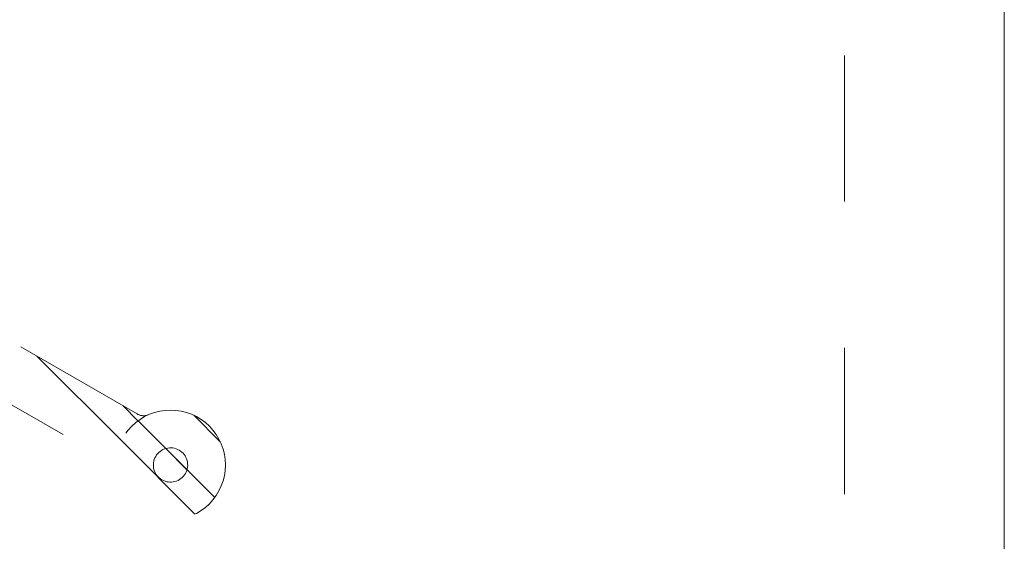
# Model space of a CAD drawing. Header units: inches. Extents: x -456 to -294, y -215 to 27.
# Tile 15 of 51: x -357 to -348, y -50 to -45. Entities that reach past the tile are written whole.
import ezdxf

# ---------------------------------------------------------------- set-up
doc = ezdxf.new("R2010")
doc.units = ezdxf.units.IN
doc.header["$LTSCALE"] = 32
doc.header["$MEASUREMENT"] = 0
doc.linetypes.add('Dash Style-1', pattern=[0.083328, 0.041656, -0.041672])
for name, color, linetype, lineweight in [('DashLine', 7, 'Dash Style-1', 13), ('DashLineFill', 7, 'Dash Style-1', 13), ('Drawing', 7, 'Continuous', 18), ('None', 7, 'Continuous', 18), ('SolidLine', 7, 'Continuous', 15)]:
    doc.layers.add(name, color=color, linetype=linetype, lineweight=lineweight)
pattern_1 = [(45, (0, 0), (-1.61301565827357, 1.935715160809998), []), (45, (-1.0608, 1.0608), (-0.4723460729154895, 0.4167612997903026), [])]

# ---------------------------------------------------------------- blocks, each defined once
blk = doc.blocks.new('Group-49')
at = {"layer": 'DashLine', "flags": 128}
blk.add_lwpolyline([(-16.53612598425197, 2.755905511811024), (16.53612598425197, 2.755905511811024), (16.53612598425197, -75.23622047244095), (-16.53612598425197, -75.23622047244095)], close=True, dxfattribs=at)
at = {"layer": 'SolidLine', "flags": 128}
blk.add_lwpolyline([(-17.99212598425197, 2.755905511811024), (17.99212598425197, 2.755905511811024), (17.99212598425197, -76.69222047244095), (-17.99212598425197, -76.69222047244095)], close=True, dxfattribs=at)
blk = doc.blocks.new('1BRPT3-MP_leg (2D)')
at = {"layer": 'DashLineFill', "linetype": 'Continuous', "lineweight": 13}
h = blk.add_hatch(dxfattribs=at)
h.set_pattern_fill('Steel', color=253, style=0, pattern_type=2)
h.set_pattern_definition(pattern_1)
edge = h.paths.add_edge_path()
edge.add_arc((-5.436872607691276, -10.15316006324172), 0.1181102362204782, 150.0000000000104, 203.4487630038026, ccw=False)
edge.add_line((-5.539159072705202, -10.0941049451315), (-0.6992352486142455, -1.711110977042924))
edge.add_arc((-0.5969487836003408, -1.770166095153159), 0.1181102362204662, 71.36447612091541, 149.9999999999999, ccw=False)
edge.add_arc((1.318979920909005e-13, 1.9022403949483e-13), 1.750000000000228, 228.6355238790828, 251.36447612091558, ccw=False)
edge.add_arc((-1.23453441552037, -1.402055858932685), 0.118110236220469, -30.000000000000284, 48.63552387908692, ccw=False)
edge.add_line((-1.132247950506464, -1.46111097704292), (-5.97217177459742, -9.844104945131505))
edge.add_arc((-6.074458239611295, -9.7850498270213), 0.1181102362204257, 276.551236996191, 330.00000000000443, ccw=False)
edge.add_arc((-6.003937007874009, -10.39912394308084), 0.5000000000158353, 23.4487630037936, 96.55123699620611, ccw=False)
h = blk.add_hatch(dxfattribs=at)
h.set_pattern_fill('Steel', color=253, style=0, pattern_type=2)
h.set_pattern_definition(pattern_1)
h.paths.add_polyline_path([(-5.503937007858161, -10.39912394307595), (-5.506344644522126, -10.44813251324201), (-5.513544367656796, -10.49666910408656), (-5.525466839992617, -10.54426628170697), (-5.541997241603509, -10.59046565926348), (-5.562976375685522, -10.63482231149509), (-5.588202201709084, -10.67690905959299), (-5.617431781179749, -10.71632058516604), (-5.650383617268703, -10.75267733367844), (-5.686740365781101, -10.78562916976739), (-5.726151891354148, -10.81485874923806), (-5.768238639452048, -10.84008457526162), (-5.812595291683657, -10.86106370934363), (-5.858794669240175, -10.87759411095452), (-5.906391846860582, -10.88951658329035), (-5.954928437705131, -10.89671630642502), (-6.003937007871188, -10.89912394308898), (-6.052945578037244, -10.89671630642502), (-6.101482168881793, -10.88951658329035), (-6.1490793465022, -10.87759411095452), (-6.195278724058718, -10.86106370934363), (-6.239635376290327, -10.84008457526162), (-6.281722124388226, -10.81485874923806), (-6.321133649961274, -10.78562916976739), (-6.357490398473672, -10.75267733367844), (-6.390442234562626, -10.71632058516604), (-6.419671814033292, -10.67690905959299), (-6.444897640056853, -10.63482231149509), (-6.465876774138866, -10.59046565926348), (-6.482407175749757, -10.54426628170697), (-6.494329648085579, -10.49666910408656), (-6.501529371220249, -10.44813251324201), (-6.503937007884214, -10.39912394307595), (-6.501529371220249, -10.3501153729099), (-6.494329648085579, -10.30157878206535), (-6.482407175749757, -10.25398160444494), (-6.465876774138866, -10.20778222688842), (-6.444897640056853, -10.16342557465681), (-6.419671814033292, -10.12133882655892), (-6.390442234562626, -10.08192730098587), (-6.357490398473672, -10.04557055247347), (-6.321133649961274, -10.01261871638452), (-6.281722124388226, -9.98338913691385), (-6.239635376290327, -9.958163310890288), (-6.195278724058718, -9.937184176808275), (-6.1490793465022, -9.920653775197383), (-6.101482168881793, -9.908731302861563), (-6.052945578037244, -9.901531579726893), (-6.003937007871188, -9.899123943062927), (-5.954928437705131, -9.901531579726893), (-5.906391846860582, -9.908731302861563), (-5.858794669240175, -9.920653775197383), (-5.812595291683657, -9.937184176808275), (-5.768238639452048, -9.958163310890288), (-5.726151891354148, -9.98338913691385), (-5.686740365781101, -10.01261871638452), (-5.650383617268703, -10.04557055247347), (-5.617431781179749, -10.08192730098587), (-5.588202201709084, -10.12133882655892), (-5.562976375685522, -10.16342557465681), (-5.541997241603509, -10.20778222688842), (-5.525466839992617, -10.25398160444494), (-5.513544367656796, -10.30157878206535), (-5.506344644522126, -10.3501153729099)])
h = blk.add_hatch(dxfattribs=at)
h.set_pattern_fill('Steel', color=253, style=0, pattern_type=2)
h.set_pattern_definition(pattern_1)
h.paths.add_polyline_path([(-5.86862053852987, -10.47724894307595), (-5.876929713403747, -10.49013608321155), (-5.886462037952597, -10.50214672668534), (-5.897125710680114, -10.51316520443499), (-5.908818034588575, -10.52308540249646), (-5.921426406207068, -10.53181178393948), (-5.934829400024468, -10.53926030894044), (-5.948897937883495, -10.54535924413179), (-5.963496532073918, -10.55004985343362), (-5.978484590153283, -10.55328696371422), (-5.993717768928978, -10.55503939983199), (-6.00904936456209, -10.55529028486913), (-6.024331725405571, -10.55403720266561), (-6.039417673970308, -10.55129222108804), (-6.054161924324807, -10.54708177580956), (-6.068422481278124, -10.54144641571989), (-6.082062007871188, -10.53444041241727), (-6.094949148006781, -10.52613123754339), (-6.106959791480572, -10.51659891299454), (-6.117978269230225, -10.50593524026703), (-6.127898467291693, -10.49424291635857), (-6.136624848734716, -10.48163454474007), (-6.14407337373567, -10.46823155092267), (-6.150172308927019, -10.45416301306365), (-6.154862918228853, -10.43956441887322), (-6.158100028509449, -10.42457636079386), (-6.159852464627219, -10.40934318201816), (-6.16010334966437, -10.39401158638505), (-6.158850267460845, -10.37872922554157), (-6.156105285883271, -10.36364327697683), (-6.151894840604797, -10.34889902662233), (-6.146259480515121, -10.33463846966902), (-6.139253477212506, -10.32099894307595), (-6.130944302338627, -10.30811180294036), (-6.121411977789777, -10.29610115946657), (-6.110748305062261, -10.28508268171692), (-6.0990559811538, -10.27516248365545), (-6.086447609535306, -10.26643610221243), (-6.073044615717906, -10.25898757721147), (-6.05897607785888, -10.25288864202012), (-6.044377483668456, -10.24819803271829), (-6.029389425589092, -10.24496092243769), (-6.014156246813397, -10.24320848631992), (-5.998824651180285, -10.24295760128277), (-5.983542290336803, -10.2442106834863), (-5.968456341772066, -10.24695566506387), (-5.953712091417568, -10.25116611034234), (-5.939451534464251, -10.25680147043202), (-5.925812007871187, -10.26380747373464), (-5.912924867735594, -10.27211664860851), (-5.900914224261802, -10.28164897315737), (-5.88989574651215, -10.29231264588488), (-5.879975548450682, -10.30400496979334), (-5.871249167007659, -10.31661334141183), (-5.863800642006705, -10.33001633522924), (-5.857701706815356, -10.34408487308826), (-5.853011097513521, -10.35868346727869), (-5.849773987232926, -10.37367152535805), (-5.848021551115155, -10.38890470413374), (-5.847770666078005, -10.40423629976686), (-5.84902374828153, -10.41951866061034), (-5.851768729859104, -10.43460460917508), (-5.855979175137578, -10.44934885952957), (-5.861614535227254, -10.46360941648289)])
at = {"layer": 'DashLineFill', "flags": 128}
blk.add_lwpolyline([(-5.545228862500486, -10.20015953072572, -0.2375363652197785), (-5.539159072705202, -10.0941049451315), (-0.6992352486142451, -1.711110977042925, -0.3572423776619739), (-0.5592070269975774, -1.658248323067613, -0.09950018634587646), (-1.156481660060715, -1.313411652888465, -0.3572423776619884), (-1.132247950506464, -1.46111097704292), (-5.97217177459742, -9.844104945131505, -0.2375363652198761), (-6.060982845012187, -9.90238883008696, -0.3302463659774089)], format="xyb", close=True, dxfattribs=at)
for points in [[(-5.503937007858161, -10.39912394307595), (-5.506344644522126, -10.44813251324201), (-5.513544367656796, -10.49666910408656), (-5.525466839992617, -10.54426628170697), (-5.541997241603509, -10.59046565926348), (-5.562976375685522, -10.63482231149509), (-5.588202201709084, -10.67690905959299), (-5.617431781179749, -10.71632058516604), (-5.650383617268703, -10.75267733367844), (-5.686740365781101, -10.78562916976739), (-5.726151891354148, -10.81485874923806), (-5.768238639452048, -10.84008457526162), (-5.812595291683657, -10.86106370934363), (-5.858794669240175, -10.87759411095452), (-5.906391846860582, -10.88951658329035), (-5.954928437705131, -10.89671630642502), (-6.003937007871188, -10.89912394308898), (-6.052945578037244, -10.89671630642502), (-6.101482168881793, -10.88951658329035), (-6.1490793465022, -10.87759411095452), (-6.195278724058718, -10.86106370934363), (-6.239635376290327, -10.84008457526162), (-6.281722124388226, -10.81485874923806), (-6.321133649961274, -10.78562916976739), (-6.357490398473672, -10.75267733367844), (-6.390442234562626, -10.71632058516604), (-6.419671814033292, -10.67690905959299), (-6.444897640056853, -10.63482231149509), (-6.465876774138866, -10.59046565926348), (-6.482407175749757, -10.54426628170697), (-6.494329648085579, -10.49666910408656), (-6.501529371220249, -10.44813251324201), (-6.503937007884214, -10.39912394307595), (-6.501529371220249, -10.3501153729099), (-6.494329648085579, -10.30157878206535), (-6.482407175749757, -10.25398160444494), (-6.465876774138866, -10.20778222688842), (-6.444897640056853, -10.16342557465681), (-6.419671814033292, -10.12133882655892), (-6.390442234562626, -10.08192730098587), (-6.357490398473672, -10.04557055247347), (-6.321133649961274, -10.01261871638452), (-6.281722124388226, -9.98338913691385), (-6.239635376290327, -9.958163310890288), (-6.195278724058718, -9.937184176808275), (-6.1490793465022, -9.920653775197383), (-6.101482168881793, -9.908731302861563), (-6.052945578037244, -9.901531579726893), (-6.003937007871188, -9.899123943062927), (-5.954928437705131, -9.901531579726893), (-5.906391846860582, -9.908731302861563), (-5.858794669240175, -9.920653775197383), (-5.812595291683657, -9.937184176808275), (-5.768238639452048, -9.958163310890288), (-5.726151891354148, -9.98338913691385), (-5.686740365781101, -10.01261871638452), (-5.650383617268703, -10.04557055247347), (-5.617431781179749, -10.08192730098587), (-5.588202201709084, -10.12133882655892), (-5.562976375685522, -10.16342557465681), (-5.541997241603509, -10.20778222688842), (-5.525466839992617, -10.25398160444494), (-5.513544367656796, -10.30157878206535), (-5.506344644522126, -10.3501153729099)], [(-5.86862053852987, -10.47724894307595), (-5.876929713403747, -10.49013608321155), (-5.886462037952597, -10.50214672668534), (-5.897125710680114, -10.51316520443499), (-5.908818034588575, -10.52308540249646), (-5.921426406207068, -10.53181178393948), (-5.934829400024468, -10.53926030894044), (-5.948897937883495, -10.54535924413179), (-5.963496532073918, -10.55004985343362), (-5.978484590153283, -10.55328696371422), (-5.993717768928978, -10.55503939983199), (-6.00904936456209, -10.55529028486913), (-6.024331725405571, -10.55403720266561), (-6.039417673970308, -10.55129222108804), (-6.054161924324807, -10.54708177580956), (-6.068422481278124, -10.54144641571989), (-6.082062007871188, -10.53444041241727), (-6.094949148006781, -10.52613123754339), (-6.106959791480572, -10.51659891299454), (-6.117978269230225, -10.50593524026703), (-6.127898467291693, -10.49424291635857), (-6.136624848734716, -10.48163454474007), (-6.14407337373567, -10.46823155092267), (-6.150172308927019, -10.45416301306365), (-6.154862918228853, -10.43956441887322), (-6.158100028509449, -10.42457636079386), (-6.159852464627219, -10.40934318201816), (-6.16010334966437, -10.39401158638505), (-6.158850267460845, -10.37872922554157), (-6.156105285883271, -10.36364327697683), (-6.151894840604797, -10.34889902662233), (-6.146259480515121, -10.33463846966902), (-6.139253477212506, -10.32099894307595), (-6.130944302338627, -10.30811180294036), (-6.121411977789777, -10.29610115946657), (-6.110748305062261, -10.28508268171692), (-6.0990559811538, -10.27516248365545), (-6.086447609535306, -10.26643610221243), (-6.073044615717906, -10.25898757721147), (-6.05897607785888, -10.25288864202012), (-6.044377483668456, -10.24819803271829), (-6.029389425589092, -10.24496092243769), (-6.014156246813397, -10.24320848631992), (-5.998824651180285, -10.24295760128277), (-5.983542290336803, -10.2442106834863), (-5.968456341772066, -10.24695566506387), (-5.953712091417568, -10.25116611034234), (-5.939451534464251, -10.25680147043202), (-5.925812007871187, -10.26380747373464), (-5.912924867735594, -10.27211664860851), (-5.900914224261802, -10.28164897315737), (-5.88989574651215, -10.29231264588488), (-5.879975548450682, -10.30400496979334), (-5.871249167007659, -10.31661334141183), (-5.863800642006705, -10.33001633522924), (-5.857701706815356, -10.34408487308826), (-5.853011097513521, -10.35868346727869), (-5.849773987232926, -10.37367152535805), (-5.848021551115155, -10.38890470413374), (-5.847770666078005, -10.40423629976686), (-5.84902374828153, -10.41951866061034), (-5.851768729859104, -10.43460460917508), (-5.855979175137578, -10.44934885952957), (-5.861614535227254, -10.46360941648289)]]:
    blk.add_lwpolyline(points, close=True, dxfattribs=at)
blk = doc.blocks.new('Group-84')
at = {"layer": 'None'}
blk.add_blockref('Group-49', (0, 0), dxfattribs=at)
at = {"layer": 'SolidLine', "color": 7, "rotation": 90}
blk.add_blockref('1BRPT3-MP_leg (2D)', (0, -63.22834645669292), dxfattribs=at)
blk = doc.blocks.new('SL Floating Runoff Desk (2D)')
at = {"layer": 'None'}
blk.add_blockref('Group-84', (0, 0), dxfattribs=at)
at = {"layer": 'Drawing', "color": 0, "flags": 1}
for tag in ['Tag', 'Catalog', 'Option1', 'Option2', 'Option3', 'Option4', 'Option5', 'Option6', 'Option7', 'Option8', 'Option9', 'Option10', 'Option11', 'Option12', 'Custom', 'FinishGroup', 'Discount', 'Item2', 'Item3', 'Item6', 'Item9', 'Item10', 'Item12', 'Item13', 'Item16', 'Item19', 'Item20', 'Item21', 'Item22', 'Item23', 'Item24', 'Item25', 'Item8', 'Item18', 'Item1', 'Item4', 'Item5', 'Item7', 'Item11', 'Item14', 'Item15', 'Item17']:
    blk.add_attdef(tag, (-24.52079056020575, -41.55332964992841), '', height=0.007086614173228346, dxfattribs=at)

msp = doc.modelspace()

# ---------------------------------------------------------------- block references
at = {"layer": 'Drawing'}
msp.add_blockref('SL Floating Runoff Desk (2D)', (-365.987988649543, 20.16141732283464), dxfattribs=at)

doc.saveas('drawing.dxf')
